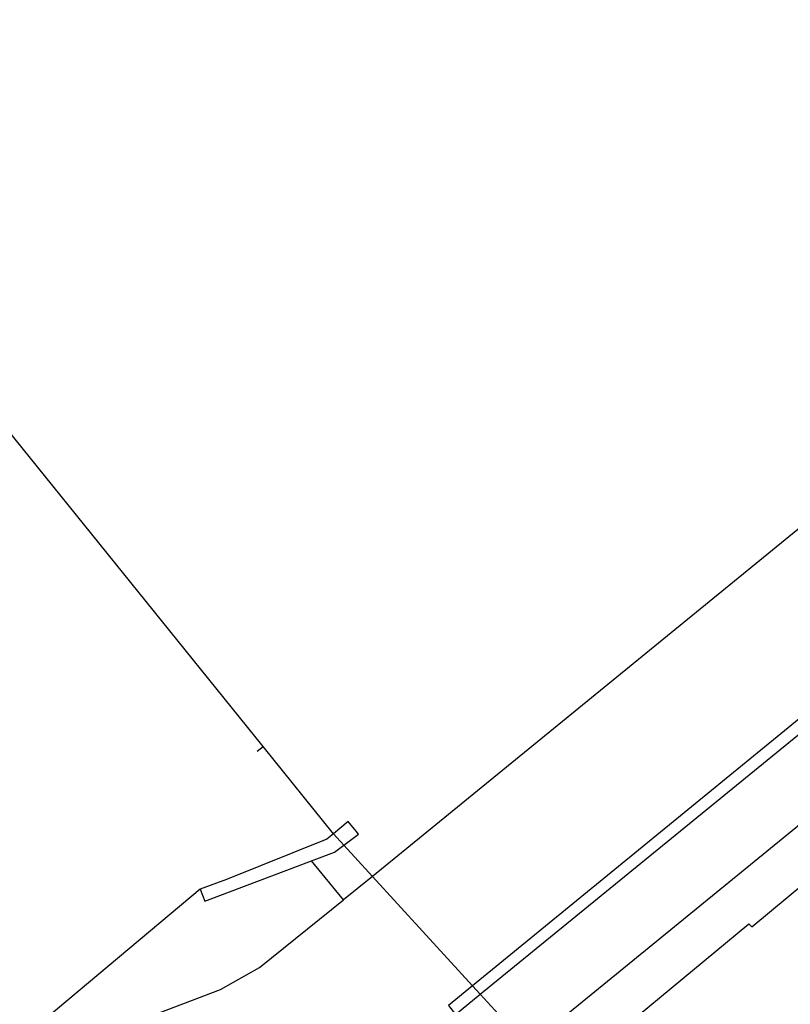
# Model space of a CAD drawing. Header units: metres. Extents: x 89795 to 94000, y 463250 to 466585.
# Tile 20 of 185: x 90884 to 90917, y 463872 to 463914. Entities that reach past the tile are written whole.
import ezdxf

# ---------------------------------------------------------------- set-up
doc = ezdxf.new("R2010")
doc.units = ezdxf.units.M
doc.layers.add('XXX_Background', color=3, linetype='Continuous')

msp = doc.modelspace()

# ---------------------------------------------------------------- linework, layer by layer
at = {"layer": 'XXX_Background'}
for points in [[(90894.408, 463883.212), (90883.069, 463897.263), (90882.937, 463897.205), (90872.164, 463914.328), (90853.645, 463902.555), (90850.292, 463907.747)], [(90929.534, 463902.487), (90899.083, 463877.657)], [(90933.356, 463897.48), (90903.37, 463872.974)], [(90903.7, 463872.613), (90933.679, 463897.058)], [(90905.738, 463870.388), (90935.497, 463894.676)], [(90894.16, 463883.012), (90894.408, 463883.212)], [(90897.416, 463879.477), (90894.408, 463883.212)], [(90898.489, 463879.47), (90898.386, 463879.595), (90898.055, 463880), (90897.416, 463879.477)], [(90897.207, 463879.305), (90897.14, 463879.25), (90892.84, 463877.53), (90891.715, 463877.106)], [(90897.416, 463879.477), (90897.207, 463879.305)], [(90897.416, 463879.477), (90897.862, 463878.99)], [(90897.862, 463878.99), (90898.489, 463879.47)], [(90896.48, 463878.316), (90897.47, 463878.69), (90897.862, 463878.99)], [(90897.862, 463878.99), (90899.083, 463877.657)], [(90891.715, 463877.106), (90891.909, 463876.59), (90896.48, 463878.316)], [(90897.85, 463876.66), (90896.48, 463878.316)], [(90899.083, 463877.657), (90897.85, 463876.66)], [(90899.083, 463877.657), (90903.37, 463872.974)], [(90891.715, 463877.106), (90856.93, 463847.94), (90857.02, 463847.833), (90854.216, 463845.241)], [(90855.554, 463843.845), (90862.5, 463850.19), (90886.18, 463870.09), (90887.75, 463870.97), (90892.59, 463872.81), (90894.25, 463873.75), (90897.85, 463876.66)], [(90903.37, 463872.974), (90902.34, 463872.13), (90902.64, 463871.75), (90903.7, 463872.613)], [(90903.37, 463872.974), (90903.7, 463872.613)], [(90903.7, 463872.613), (90905.738, 463870.388)]]:
    msp.add_lwpolyline(points, dxfattribs=at)
msp.add_lwpolyline([(90906.917, 463869.101), (90906.86, 463869.22), (90907.13, 463868.95), (90915.199, 463875.628), (90915.32, 463875.5), (90917.685, 463877.452), (90917.54, 463877.63), (90926.22, 463884.72), (90926.42, 463884.59), (90926.633, 463884.819, 1.046269), (90927.929, 463885.771), (90928.405, 463886.294), (90936.42, 463892.91), (90936.31, 463893.044), (90936.19, 463893.19), (90936.33, 463893.06)], format="xyb", dxfattribs=at)

doc.saveas('drawing.dxf')
